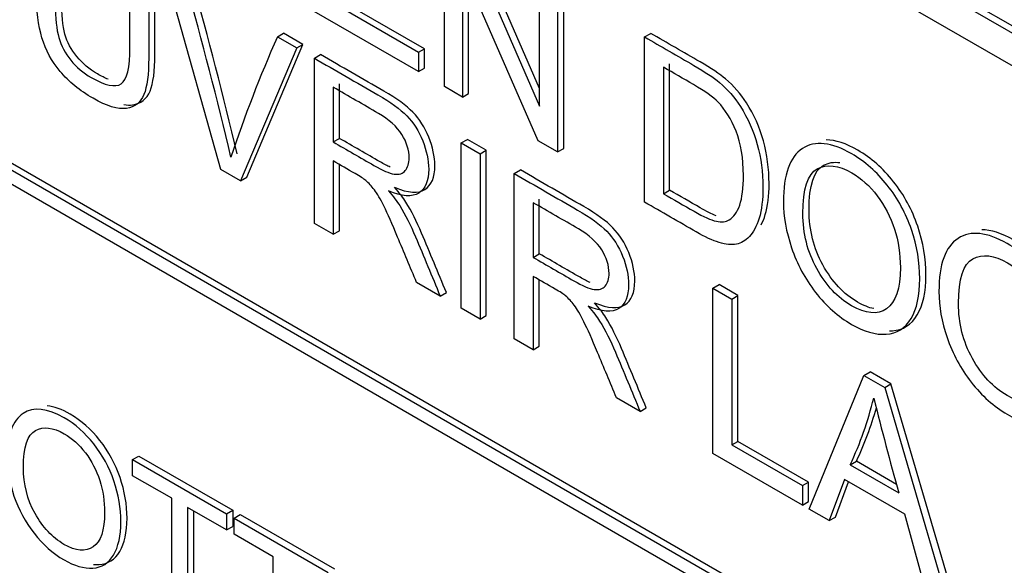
# Model space of a CAD drawing. Header units: inches. Extents: x 1 to 240, y -1 to 159.
# Tile 104 of 108: x 225.981 to 226.546, y 128.374 to 128.687. Entities that reach past the tile are written whole.
import ezdxf

# ---------------------------------------------------------------- set-up
doc = ezdxf.new("R2010")
doc.units = ezdxf.units.IN
doc.header["$MEASUREMENT"] = 0
doc.layers.add('Default', color=7, linetype='Continuous')
doc.layers.add('LAB20180', color=7, linetype='Continuous')

# ---------------------------------------------------------------- blocks, each defined once
blk = doc.blocks.new('SE1')
at = {"layer": 'LAB20180', "color": 7, "linetype": 'Continuous'}
for p, q in [((226.89396, 128.48149), (225.5688, 129.24658)), ((226.8975, 128.48353), (225.57233, 129.24862)), ((226.89396, 128.46271), (225.5688, 129.2278)), ((225.572, 128.83852), (226.89783, 128.07305)), ((225.56847, 128.83648), (226.89429, 128.07101)), ((226.89429, 128.06285), (225.56847, 128.82831)), ((226.2246, 128.64907), (226.2246, 128.74389)), ((226.23575, 128.73745), (226.27916, 128.63783)), ((226.27916, 128.64799), (226.23929, 128.7395)), ((226.09628, 128.6015), (226.06457, 128.7147)), ((226.27845, 128.61798), (226.23499, 128.71763)), ((226.23499, 128.71763), (226.23499, 128.64307)), ((226.23852, 128.64512), (226.23852, 128.70953)), ((226.27916, 128.63783), (226.27916, 128.71239)), ((226.29314, 128.61358), (226.29314, 128.7084)), ((226.28961, 128.70636), (226.28961, 128.61154)), ((226.15937, 128.69784), (226.20973, 128.66877)), ((226.21326, 128.67081), (226.16291, 128.69988)), ((226.20973, 128.65766), (226.1486, 128.69295)), ((226.12876, 128.67764), (226.13229, 128.67968)), ((226.14339, 128.67327), (226.13229, 128.67968)), ((226.33952, 128.67754), (226.34306, 128.67958)), ((226.12876, 128.67764), (226.13986, 128.67123)), ((226.33952, 128.58272), (226.33952, 128.67754)), ((226.13986, 128.67123), (226.10765, 128.59494)), ((226.11119, 128.59698), (226.14339, 128.67327)), ((226.13986, 128.67123), (226.14339, 128.67327)), ((226.20973, 128.66877), (226.21326, 128.67081)), ((226.20973, 128.66877), (226.20973, 128.65766)), ((226.21326, 128.6597), (226.21326, 128.67081)), ((226.14997, 128.66539), (226.15351, 128.66743)), ((226.14997, 128.5705), (226.14997, 128.66539)), ((226.35388, 128.58962), (226.35388, 128.66222)), ((226.20973, 128.65766), (226.21326, 128.6597)), ((226.35035, 128.66018), (226.35035, 128.58758)), ((226.1608, 128.64866), (226.1608, 128.61728)), ((226.16433, 128.61933), (226.16433, 128.6507)), ((226.23499, 128.64307), (226.2246, 128.64907)), ((226.23499, 128.64307), (226.23852, 128.64512)), ((226.1608, 128.61728), (226.16433, 128.61933)), ((226.23428, 128.61672), (226.23781, 128.61876)), ((226.24864, 128.61251), (226.23781, 128.61876)), ((226.28961, 128.61154), (226.27845, 128.61798)), ((226.23428, 128.52183), (226.23428, 128.61672)), ((226.23428, 128.61672), (226.2451, 128.61047)), ((226.2451, 128.61047), (226.24864, 128.61251)), ((226.24864, 128.51762), (226.24864, 128.61251)), ((226.28961, 128.61154), (226.29314, 128.61358)), ((226.1608, 128.60636), (226.1608, 128.56425)), ((226.2451, 128.61047), (226.2451, 128.51558)), ((226.10765, 128.59494), (226.09628, 128.6015)), ((226.16433, 128.5663), (226.16433, 128.60431)), ((226.26473, 128.59913), (226.26827, 128.60118)), ((226.10765, 128.59494), (226.11119, 128.59698)), ((226.26473, 128.50425), (226.26473, 128.59913)), ((226.35035, 128.58758), (226.35388, 128.58962)), ((226.27909, 128.55307), (226.27909, 128.58445)), ((226.27556, 128.5824), (226.27556, 128.55103)), ((226.1608, 128.56425), (226.14997, 128.5705)), ((226.1608, 128.56425), (226.16433, 128.5663)), ((226.27556, 128.55103), (226.27909, 128.55307)), ((226.27556, 128.54011), (226.27556, 128.498)), ((226.27909, 128.50004), (226.27909, 128.53806)), ((226.22219, 128.52881), (226.20863, 128.53663)), ((226.37872, 128.53332), (226.38226, 128.53536)), ((226.37872, 128.43843), (226.37872, 128.53332)), ((226.37872, 128.53332), (226.38955, 128.52707)), ((226.39308, 128.52911), (226.38226, 128.53536)), ((226.22219, 128.52881), (226.22573, 128.53085)), ((226.38955, 128.52707), (226.39308, 128.52911)), ((226.38955, 128.52707), (226.38955, 128.44336)), ((226.39308, 128.4454), (226.39308, 128.52911)), ((226.2451, 128.51558), (226.23428, 128.52183)), ((226.2451, 128.51558), (226.24864, 128.51762)), ((226.27556, 128.498), (226.26473, 128.50425)), ((226.27556, 128.498), (226.27909, 128.50004)), ((226.43405, 128.40649), (226.46538, 128.48329)), ((226.46538, 128.48329), (226.46892, 128.48533)), ((226.46538, 128.48329), (226.47735, 128.47638)), ((226.48089, 128.47842), (226.46892, 128.48533)), ((226.47735, 128.47638), (226.48089, 128.47842)), ((226.47735, 128.47638), (226.5107, 128.36223)), ((226.51424, 128.36428), (226.48089, 128.47842)), ((226.33695, 128.46255), (226.32339, 128.47038)), ((226.33695, 128.46255), (226.34049, 128.46459)), ((226.38955, 128.44336), (226.39308, 128.4454)), ((226.38955, 128.44336), (226.43006, 128.41997)), ((226.4336, 128.42201), (226.39308, 128.4454)), ((226.04563, 128.43492), (226.04917, 128.43696)), ((226.04917, 128.43696), (226.10312, 128.40581)), ((226.43006, 128.40879), (226.37872, 128.43843)), ((226.04563, 128.42566), (226.04563, 128.43492)), ((226.04563, 128.43492), (226.09959, 128.40377)), ((226.45756, 128.43193), (226.4611, 128.43397)), ((226.45756, 128.43193), (226.48539, 128.41586)), ((226.48408, 128.4207), (226.4611, 128.43397)), ((226.06813, 128.41268), (226.04563, 128.42566)), ((226.43006, 128.41997), (226.4336, 128.42201)), ((226.43006, 128.41997), (226.43006, 128.40879)), ((226.4336, 128.41084), (226.4336, 128.42201)), ((226.45428, 128.42354), (226.44548, 128.39989)), ((226.44901, 128.40193), (226.45657, 128.42222)), ((226.48889, 128.40355), (226.45428, 128.42354)), ((226.06813, 128.34296), (226.06813, 128.41268)), ((226.43006, 128.40879), (226.4336, 128.41084)), ((226.09959, 128.39451), (226.07709, 128.4075)), ((226.07709, 128.4075), (226.07709, 128.33778)), ((226.08063, 128.40546), (226.08063, 128.33982)), ((226.09959, 128.40377), (226.10312, 128.40581)), ((226.09959, 128.40377), (226.09959, 128.39451)), ((226.10312, 128.40581), (226.10312, 128.39655)), ((226.10391, 128.40127), (226.10745, 128.40331)), ((226.10745, 128.40331), (226.16145, 128.37213)), ((226.44548, 128.39989), (226.43405, 128.40649)), ((226.49829, 128.3694), (226.48889, 128.40355)), ((226.09959, 128.39451), (226.10312, 128.39655)), ((226.10391, 128.39201), (226.10391, 128.40127)), ((226.10391, 128.40127), (226.15791, 128.37009)), ((226.44548, 128.39989), (226.44901, 128.40193)), ((226.12641, 128.37903), (226.10391, 128.39201)), ((226.12641, 128.30931), (226.12641, 128.37903))]:
    blk.add_line(p, q, dxfattribs=at)
for centre, radius, start, end in [((223.86288, 128.08145), 2.30039, 13.24518, 15.80288), ((223.86641, 128.08349), 2.30039, 13.24518, 15.80288), ((226.83009, 128.36724), 0.76695, 156.12678, 161.66456), ((226.27305, 128.51821), 0.20368, 334.9386, 346.3817), ((228.5034, 128.97848), 2.09497, 194.03981, 195.57842), ((226.27659, 128.52025), 0.20368, 334.9386, 344.1699)]:
    blk.add_arc(centre, radius, start, end, dxfattribs=at)
for points, knots in [([(226.05489, 128.72028), (226.05489, 128.70202), (226.05489, 128.68375), (226.05489, 128.66549), (226.05489, 128.65595), (226.05396, 128.64891), (226.05211, 128.64443), (226.05023, 128.6399), (226.04691, 128.63727), (226.03718, 128.63581), (226.03078, 128.6378), (226.01526, 128.64677), (226.00897, 128.65191), (226.00405, 128.65778), (225.99917, 128.6636), (225.99574, 128.67009), (225.99361, 128.67713), (225.9915, 128.68408), (225.99049, 128.69263), (225.99049, 128.70267), (225.99049, 128.72094), (225.99049, 128.7392), (225.99049, 128.75747)], [0, 0, 0, 0, 0.229407, 0.229407, 0.229407, 0.325751, 0.325751, 0.325751, 0.415564, 0.415564, 0.505378, 0.505378, 0.592696, 0.592696, 0.592696, 0.669455, 0.669455, 0.669455, 0.770582, 0.770582, 0.770582, 1, 1, 1, 1]), ([(226.03157, 128.65331), (226.02971, 128.65406), (226.02768, 128.65507), (226.02546, 128.65632), (226.02081, 128.65894), (226.0169, 128.66232), (226.01365, 128.6663), (226.01043, 128.67024), (226.00811, 128.6746), (226.00682, 128.67921), (226.00551, 128.68388), (226.00485, 128.69032), (226.00485, 128.69859), (226.00485, 128.71681), (226.00485, 128.73503), (226.00485, 128.75326)], [0.475239, 0.475239, 0.475239, 0.475239, 0.5044666, 0.5044666, 0.5044666, 0.5749832, 0.5749832, 0.5749832, 0.6357104, 0.6357104, 0.6357104, 0.7277268, 0.7277268, 0.7277268, 1, 1, 1, 1]), ([(226.00131, 128.75122), (226.00131, 128.73299), (226.00131, 128.71477), (226.00131, 128.69655), (226.00131, 128.68828), (226.00197, 128.68184), (226.00328, 128.67716), (226.00458, 128.67256), (226.00689, 128.6682), (226.01012, 128.66425), (226.01337, 128.66028), (226.01728, 128.6569), (226.02193, 128.65428), (226.02996, 128.64975), (226.03565, 128.64838), (226.03904, 128.65065), (226.0424, 128.6529), (226.04412, 128.6599), (226.04412, 128.67183), (226.04412, 128.69005), (226.04412, 128.70828), (226.04412, 128.7265)], [0, 0, 0, 0, 0.272273, 0.272273, 0.272273, 0.36429, 0.36429, 0.36429, 0.425017, 0.425017, 0.425017, 0.495533, 0.495533, 0.495533, 0.601582, 0.601582, 0.601582, 0.727755, 0.727755, 0.727755, 1, 1, 1, 1]), ([(226.04057, 128.63869), (226.04239, 128.63839), (226.04406, 128.63835), (226.05045, 128.63931), (226.05376, 128.64195), (226.05564, 128.64647), (226.0575, 128.65095), (226.05843, 128.65799), (226.05843, 128.66753), (226.05843, 128.68579), (226.05843, 128.70406), (226.05843, 128.72232)], [0.5563766, 0.5563766, 0.5563766, 0.5563766, 0.5844357, 0.5844357, 0.6742491, 0.6742491, 0.6742491, 0.7705927, 0.7705927, 0.7705927, 1, 1, 1, 1]), ([(226.40646, 128.56974), (226.40732, 128.57141), (226.40809, 128.57335), (226.41025, 128.58025), (226.41096, 128.58628), (226.41096, 128.60193), (226.40987, 128.61008), (226.4056, 128.62567), (226.40232, 128.63291), (226.398, 128.63972), (226.39472, 128.64489), (226.39068, 128.64952), (226.38598, 128.65348), (226.38264, 128.65629), (226.37772, 128.65957), (226.37132, 128.66327), (226.3619, 128.66871), (226.35248, 128.67414), (226.34306, 128.67958)], [0.3857419, 0.3857419, 0.3857419, 0.3857419, 0.4240388, 0.4240388, 0.5061977, 0.5061977, 0.6027705, 0.6027705, 0.6993432, 0.6993432, 0.6993432, 0.7713364, 0.7713364, 0.7713364, 0.849655, 0.849655, 0.849655, 1, 1, 1, 1]), ([(226.33952, 128.67754), (226.34894, 128.6721), (226.35837, 128.66666), (226.36779, 128.66122), (226.37419, 128.65753), (226.37911, 128.65425), (226.38244, 128.65144), (226.38715, 128.64748), (226.39119, 128.64285), (226.39447, 128.63768), (226.39878, 128.63087), (226.40207, 128.62363), (226.40633, 128.60804), (226.40743, 128.59989), (226.40743, 128.58424), (226.40672, 128.57821), (226.40376, 128.5688), (226.4019, 128.56526), (226.39966, 128.56296), (226.39738, 128.56061), (226.39485, 128.55917), (226.39217, 128.55864), (226.38946, 128.55809), (226.38616, 128.55845), (226.3785, 128.56072), (226.37413, 128.56274), (226.36916, 128.56561), (226.35928, 128.57131), (226.3494, 128.57702), (226.33952, 128.58272)], [0, 0, 0, 0, 0.150345, 0.150345, 0.150345, 0.228664, 0.228664, 0.228664, 0.300657, 0.300657, 0.300657, 0.39723, 0.39723, 0.493802, 0.493802, 0.575961, 0.575961, 0.65812, 0.65812, 0.65812, 0.714757, 0.714757, 0.714757, 0.778567, 0.778567, 0.842377, 0.842377, 0.842377, 1, 1, 1, 1]), ([(226.14997, 128.66539), (226.16209, 128.65839), (226.17421, 128.6514), (226.18633, 128.6444), (226.19365, 128.64017), (226.19923, 128.63613), (226.203, 128.63225), (226.20682, 128.62832), (226.20989, 128.62353), (226.21213, 128.61795), (226.21441, 128.61226), (226.21558, 128.60687), (226.21558, 128.59494), (226.21366, 128.59036), (226.20612, 128.5855), (226.20032, 128.58588), (226.19245, 128.58922)], [0, 0, 0, 0, 0.318575, 0.318575, 0.318575, 0.466703, 0.466703, 0.466703, 0.574013, 0.574013, 0.574013, 0.693867, 0.693867, 0.846933, 0.846933, 1, 1, 1, 1]), ([(226.19599, 128.59126), (226.20386, 128.58792), (226.20966, 128.58754), (226.2172, 128.5924), (226.21911, 128.59698), (226.21911, 128.60891), (226.21795, 128.61431), (226.21567, 128.61999), (226.21343, 128.62558), (226.21036, 128.63036), (226.20654, 128.63429), (226.20277, 128.63817), (226.19719, 128.64221), (226.18986, 128.64644), (226.17774, 128.65344), (226.16563, 128.66043), (226.15351, 128.66743)], [0, 0, 0, 0, 0.153067, 0.153067, 0.306133, 0.306133, 0.425987, 0.425987, 0.425987, 0.533297, 0.533297, 0.533297, 0.681425, 0.681425, 0.681425, 1, 1, 1, 1]), ([(226.35035, 128.58758), (226.3562, 128.5842), (226.36205, 128.58083), (226.3679, 128.57745), (226.37331, 128.57432), (226.37758, 128.57243), (226.38069, 128.57177), (226.38377, 128.57111), (226.38621, 128.57142), (226.38802, 128.57252), (226.39058, 128.57409), (226.39261, 128.57682), (226.39409, 128.58102), (226.39556, 128.5852), (226.39622, 128.5909), (226.39622, 128.608), (226.39485, 128.61643), (226.39201, 128.62344), (226.38919, 128.63039), (226.38578, 128.63594), (226.38168, 128.64014), (226.37879, 128.6431), (226.37408, 128.64648), (226.36762, 128.65021), (226.36187, 128.65353), (226.35611, 128.65686), (226.35035, 128.66018)], [0, 0, 0, 0, 0.131508, 0.131508, 0.131508, 0.228357, 0.228357, 0.228357, 0.292742, 0.292742, 0.292742, 0.383654, 0.383654, 0.383654, 0.499024, 0.499024, 0.657911, 0.657911, 0.657911, 0.763984, 0.763984, 0.763984, 0.870531, 0.870531, 0.870531, 1, 1, 1, 1]), ([(226.1608, 128.61728), (226.16858, 128.61279), (226.17636, 128.6083), (226.18414, 128.60381), (226.18912, 128.60093), (226.193, 128.59926), (226.19579, 128.59885), (226.19861, 128.59844), (226.20076, 128.59907), (226.20218, 128.60084), (226.20362, 128.60263), (226.20437, 128.60501), (226.20437, 128.61258), (226.20295, 128.61713), (226.20016, 128.62158), (226.19731, 128.62612), (226.19289, 128.63013), (226.18677, 128.63367), (226.17811, 128.63867), (226.16945, 128.64366), (226.1608, 128.64866)], [0, 0, 0, 0, 0.228536, 0.228536, 0.228536, 0.344079, 0.344079, 0.344079, 0.424532, 0.424532, 0.424532, 0.498881, 0.498881, 0.606611, 0.606611, 0.606611, 0.74578, 0.74578, 0.74578, 1, 1, 1, 1]), ([(226.19352, 128.6028), (226.19178, 128.60359), (226.18983, 128.60461), (226.18768, 128.60585), (226.1799, 128.61034), (226.17211, 128.61483), (226.16433, 128.61933)], [0.7215027, 0.7215027, 0.7215027, 0.7215027, 0.7714644, 0.7714644, 0.7714644, 1, 1, 1, 1]), ([(226.41918, 128.58288), (226.41918, 128.5986), (226.42284, 128.60873), (226.43012, 128.6135), (226.43736, 128.61824), (226.44685, 128.61716), (226.46598, 128.60611), (226.47276, 128.60011), (226.47883, 128.59244), (226.48492, 128.58474), (226.48955, 128.57622), (226.49272, 128.56694), (226.49591, 128.55759), (226.49747, 128.54822), (226.49747, 128.52915), (226.49583, 128.52151), (226.49244, 128.5159), (226.48907, 128.5103), (226.48435, 128.50725), (226.47211, 128.50649), (226.46544, 128.50845), (226.45062, 128.517), (226.44373, 128.52312), (226.43159, 128.53872), (226.427, 128.54724), (226.42077, 128.56574), (226.41918, 128.57454), (226.41918, 128.58288)], [0, 0, 0, 0, 0.133447, 0.133447, 0.133447, 0.256218, 0.256218, 0.337096, 0.337096, 0.337096, 0.41739, 0.41739, 0.41739, 0.505072, 0.505072, 0.593922, 0.593922, 0.593922, 0.671214, 0.671214, 0.748505, 0.748505, 0.832337, 0.832337, 0.916168, 0.916168, 1, 1, 1, 1]), ([(226.48, 128.50886), (226.48059, 128.50886), (226.48118, 128.50887), (226.48789, 128.50929), (226.4926, 128.51234), (226.49598, 128.51794), (226.49937, 128.52356), (226.50101, 128.53119), (226.50101, 128.55026), (226.49945, 128.55964), (226.49625, 128.56898), (226.49308, 128.57826), (226.48846, 128.58678), (226.48237, 128.59448), (226.4763, 128.60215), (226.46952, 128.60815), (226.45517, 128.61644), (226.44911, 128.61843), (226.44381, 128.61845)], [0.3214148, 0.3214148, 0.3214148, 0.3214148, 0.3287862, 0.3287862, 0.4060777, 0.4060777, 0.4060777, 0.4949283, 0.4949283, 0.5826099, 0.5826099, 0.5826099, 0.662904, 0.662904, 0.662904, 0.7437817, 0.7437817, 0.8156453, 0.8156453, 0.8156453, 0.8156453]), ([(226.20863, 128.53663), (226.20501, 128.54532), (226.20138, 128.554), (226.19776, 128.56268), (226.19461, 128.57019), (226.19196, 128.57606), (226.18994, 128.58026), (226.18789, 128.5845), (226.186, 128.58764), (226.18441, 128.58976), (226.18279, 128.59193), (226.18113, 128.59367), (226.17944, 128.59516), (226.17826, 128.59619), (226.17621, 128.59746), (226.17337, 128.5991), (226.16918, 128.60152), (226.16499, 128.60394), (226.1608, 128.60636)], [0, 0, 0, 0, 0.307391, 0.307391, 0.307391, 0.515966, 0.515966, 0.515966, 0.634269, 0.634269, 0.634269, 0.717028, 0.717028, 0.717028, 0.809332, 0.809332, 0.809332, 1, 1, 1, 1]), ([(226.43393, 128.5782), (226.43393, 128.5924), (226.43669, 128.60094), (226.44218, 128.60386), (226.44504, 128.60538), (226.44819, 128.6059), (226.45163, 128.60544)], [0, 0, 0, 0, 0.1450824, 0.1450824, 0.1450824, 0.2028879, 0.2028879, 0.2028879, 0.2028879]), ([(226.31075, 128.52501), (226.31862, 128.52166), (226.32441, 128.52128), (226.33196, 128.52614), (226.33387, 128.53072), (226.33387, 128.54265), (226.33271, 128.54805), (226.33043, 128.55373), (226.32819, 128.55932), (226.32512, 128.5641), (226.3213, 128.56803), (226.31753, 128.57191), (226.31195, 128.57595), (226.30462, 128.58018), (226.2925, 128.58718), (226.28038, 128.59418), (226.26827, 128.60118)], [0, 0, 0, 0, 0.153067, 0.153067, 0.306133, 0.306133, 0.425987, 0.425987, 0.425987, 0.533297, 0.533297, 0.533297, 0.681425, 0.681425, 0.681425, 1, 1, 1, 1]), ([(226.43039, 128.57615), (226.43039, 128.56473), (226.43301, 128.55419), (226.43832, 128.54462), (226.44365, 128.53501), (226.45029, 128.52786), (226.46642, 128.51855), (226.47314, 128.51795), (226.47839, 128.52155), (226.48367, 128.52516), (226.48632, 128.533), (226.48632, 128.55289), (226.48517, 128.56025), (226.48069, 128.57432), (226.47741, 128.5807), (226.47303, 128.58638), (226.4687, 128.59201), (226.46385, 128.59642), (226.45078, 128.60396), (226.44417, 128.60475), (226.43865, 128.60182), (226.43315, 128.5989), (226.43039, 128.59036), (226.43039, 128.57615)], [0, 0, 0, 0, 0.129275, 0.129275, 0.129275, 0.243005, 0.243005, 0.359073, 0.359073, 0.359073, 0.493901, 0.493901, 0.579129, 0.579129, 0.664357, 0.664357, 0.664357, 0.743292, 0.743292, 0.854918, 0.854918, 0.854918, 1, 1, 1, 1]), ([(226.26473, 128.59913), (226.27685, 128.59214), (226.28897, 128.58514), (226.30109, 128.57814), (226.30841, 128.57391), (226.31399, 128.56987), (226.31776, 128.56599), (226.32158, 128.56206), (226.32465, 128.55728), (226.32689, 128.55169), (226.32917, 128.54601), (226.33034, 128.54061), (226.33034, 128.52868), (226.32842, 128.5241), (226.32088, 128.51924), (226.31508, 128.51962), (226.30721, 128.52297)], [0, 0, 0, 0, 0.318575, 0.318575, 0.318575, 0.466703, 0.466703, 0.466703, 0.574013, 0.574013, 0.574013, 0.693867, 0.693867, 0.846933, 0.846933, 1, 1, 1, 1]), ([(226.19245, 128.58922), (226.19529, 128.58594), (226.19748, 128.5831), (226.19896, 128.58073), (226.20223, 128.57549), (226.20519, 128.56949), (226.20798, 128.5629), (226.21278, 128.55154), (226.21746, 128.54017), (226.22219, 128.52881)], [0, 0, 0, 0, 0.159077, 0.159077, 0.159077, 0.452408, 0.452408, 0.452408, 1, 1, 1, 1]), ([(226.22573, 128.53085), (226.22099, 128.54221), (226.21631, 128.55358), (226.21151, 128.56494), (226.20873, 128.57154), (226.20576, 128.57753), (226.20249, 128.58277), (226.20102, 128.58514), (226.19883, 128.58798), (226.19599, 128.59126)], [0, 0, 0, 0, 0.547592, 0.547592, 0.547592, 0.840923, 0.840923, 0.840923, 1, 1, 1, 1]), ([(226.38057, 128.57494), (226.37801, 128.57593), (226.37497, 128.57745), (226.37143, 128.57949), (226.36558, 128.58287), (226.35973, 128.58625), (226.35388, 128.58962)], [0.8052361, 0.8052361, 0.8052361, 0.8052361, 0.8684923, 0.8684923, 0.8684923, 1, 1, 1, 1]), ([(226.27556, 128.55103), (226.28334, 128.54654), (226.29112, 128.54204), (226.2989, 128.53755), (226.30388, 128.53468), (226.30776, 128.533), (226.31055, 128.53259), (226.31336, 128.53218), (226.31552, 128.53282), (226.31694, 128.53458), (226.31838, 128.53637), (226.31913, 128.53875), (226.31913, 128.54633), (226.31771, 128.55087), (226.31492, 128.55532), (226.31207, 128.55986), (226.30765, 128.56388), (226.30152, 128.56741), (226.29287, 128.57241), (226.28421, 128.57741), (226.27556, 128.5824)], [0, 0, 0, 0, 0.228536, 0.228536, 0.228536, 0.344079, 0.344079, 0.344079, 0.424532, 0.424532, 0.424532, 0.498881, 0.498881, 0.606611, 0.606611, 0.606611, 0.74578, 0.74578, 0.74578, 1, 1, 1, 1]), ([(226.47107, 128.52159), (226.46822, 128.52214), (226.46513, 128.52337), (226.45383, 128.5299), (226.44718, 128.53705), (226.44185, 128.54666), (226.43655, 128.55623), (226.43393, 128.56677), (226.43393, 128.5782)], [0.7096205, 0.7096205, 0.7096205, 0.7096205, 0.7569947, 0.7569947, 0.8707253, 0.8707253, 0.8707253, 1, 1, 1, 1]), ([(226.50846, 128.53133), (226.50846, 128.54705), (226.51213, 128.55718), (226.51945, 128.56192), (226.5267, 128.5666), (226.53613, 128.56561), (226.55526, 128.55456), (226.56204, 128.54857), (226.56811, 128.5409), (226.5742, 128.5332), (226.57883, 128.52467), (226.582, 128.51539), (226.5852, 128.50602), (226.58681, 128.49664), (226.58681, 128.47758), (226.58511, 128.46997), (226.58178, 128.46432), (226.57843, 128.45865), (226.57369, 128.45567), (226.56751, 128.45532), (226.56137, 128.45498), (226.55477, 128.45687), (226.53995, 128.46542), (226.53307, 128.47155), (226.52093, 128.48714), (226.51634, 128.49566), (226.51316, 128.50494), (226.51, 128.51419), (226.50846, 128.523), (226.50846, 128.53133)], [0, 0, 0, 0, 0.133552, 0.133552, 0.133552, 0.256182, 0.256182, 0.336966, 0.336966, 0.336966, 0.417259, 0.417259, 0.417259, 0.50495, 0.50495, 0.593811, 0.593811, 0.593811, 0.674596, 0.674596, 0.674596, 0.751479, 0.751479, 0.834867, 0.834867, 0.918256, 0.918256, 0.918256, 1, 1, 1, 1]), ([(226.56941, 128.45732), (226.56996, 128.45732), (226.5705, 128.45733), (226.57105, 128.45736), (226.57722, 128.45771), (226.58197, 128.46069), (226.58532, 128.46636), (226.58865, 128.47201), (226.59035, 128.47962), (226.59035, 128.49868), (226.58874, 128.50806), (226.58553, 128.51743), (226.58236, 128.52671), (226.57774, 128.53524), (226.57165, 128.54294), (226.56558, 128.55061), (226.5588, 128.55661), (226.54441, 128.56491), (226.53835, 128.56687), (226.53303, 128.56686)], [0.318629, 0.318629, 0.318629, 0.318629, 0.3254036, 0.3254036, 0.3254036, 0.4061893, 0.4061893, 0.4061893, 0.4950497, 0.4950497, 0.5827409, 0.5827409, 0.5827409, 0.6630337, 0.6630337, 0.6630337, 0.7438182, 0.7438182, 0.8160007, 0.8160007, 0.8160007, 0.8160007]), ([(226.30828, 128.53654), (226.30653, 128.53733), (226.30459, 128.53835), (226.30244, 128.53959), (226.29465, 128.54408), (226.28687, 128.54858), (226.27909, 128.55307)], [0.7215027, 0.7215027, 0.7215027, 0.7215027, 0.7714644, 0.7714644, 0.7714644, 1, 1, 1, 1]), ([(226.51967, 128.52461), (226.51967, 128.51318), (226.52235, 128.50261), (226.52765, 128.49304), (226.53298, 128.48343), (226.53957, 128.47631), (226.5557, 128.467), (226.56243, 128.4664), (226.56773, 128.46997), (226.57301, 128.47352), (226.5756, 128.48146), (226.5756, 128.50134), (226.57451, 128.50867), (226.57221, 128.51574), (226.56993, 128.52278), (226.56669, 128.52915), (226.56237, 128.5348), (226.55801, 128.54051), (226.55313, 128.54487), (226.54006, 128.55242), (226.5335, 128.55318), (226.52798, 128.55024), (226.52249, 128.54732), (226.51967, 128.53881), (226.51967, 128.52461)], [0, 0, 0, 0, 0.129378, 0.129378, 0.129378, 0.243105, 0.243105, 0.359168, 0.359168, 0.359168, 0.497718, 0.497718, 0.585299, 0.585299, 0.585299, 0.664203, 0.664203, 0.664203, 0.742363, 0.742363, 0.854817, 0.854817, 0.854817, 1, 1, 1, 1]), ([(226.32339, 128.47038), (226.31977, 128.47906), (226.31614, 128.48774), (226.31251, 128.49642), (226.30937, 128.50394), (226.30672, 128.5098), (226.3047, 128.514), (226.30265, 128.51824), (226.30076, 128.52139), (226.29917, 128.5235), (226.29755, 128.52567), (226.29589, 128.52742), (226.2942, 128.5289), (226.29302, 128.52993), (226.29097, 128.53121), (226.28813, 128.53285), (226.28394, 128.53527), (226.27975, 128.53769), (226.27556, 128.54011)], [0, 0, 0, 0, 0.307391, 0.307391, 0.307391, 0.515966, 0.515966, 0.515966, 0.634269, 0.634269, 0.634269, 0.717028, 0.717028, 0.717028, 0.809332, 0.809332, 0.809332, 1, 1, 1, 1]), ([(226.30721, 128.52297), (226.31005, 128.51968), (226.31224, 128.51684), (226.31372, 128.51448), (226.31698, 128.50923), (226.31995, 128.50324), (226.32274, 128.49664), (226.32754, 128.48529), (226.33221, 128.47391), (226.33695, 128.46255)], [0, 0, 0, 0, 0.159077, 0.159077, 0.159077, 0.452408, 0.452408, 0.452408, 1, 1, 1, 1]), ([(226.34049, 128.46459), (226.33575, 128.47596), (226.33107, 128.48733), (226.32627, 128.49868), (226.32349, 128.50528), (226.32052, 128.51128), (226.31725, 128.51652), (226.31578, 128.51888), (226.31359, 128.52173), (226.31075, 128.52501)], [0, 0, 0, 0, 0.547592, 0.547592, 0.547592, 0.840923, 0.840923, 0.840923, 1, 1, 1, 1]), ([(225.97369, 128.43592), (225.97369, 128.44901), (225.9767, 128.45747), (225.9828, 128.46141), (225.98883, 128.46531), (225.99673, 128.46446), (226.01262, 128.45529), (226.01831, 128.45027), (226.02332, 128.44391), (226.02842, 128.43743), (226.03225, 128.43039), (226.03489, 128.42267), (226.03755, 128.41486), (226.03889, 128.40705), (226.03889, 128.39117), (226.03748, 128.38484), (226.03193, 128.37543), (226.02797, 128.37293), (226.02282, 128.37264), (226.01771, 128.37235), (226.01221, 128.37393), (225.99987, 128.38105), (225.99414, 128.38615), (225.98403, 128.39914), (225.9802, 128.40624), (225.97756, 128.41396), (225.97493, 128.42167), (225.97369, 128.42898), (225.97369, 128.43592)], [0, 0, 0, 0, 0.133501, 0.133501, 0.133501, 0.256494, 0.256494, 0.336935, 0.336935, 0.336935, 0.41723, 0.41723, 0.41723, 0.502263, 0.502263, 0.588431, 0.588431, 0.674599, 0.674599, 0.674599, 0.751492, 0.751492, 0.834891, 0.834891, 0.918291, 0.918291, 0.918291, 1, 1, 1, 1]), ([(226.02313, 128.37474), (226.02422, 128.37464), (226.0253, 128.37462), (226.02636, 128.37468), (226.0315, 128.37497), (226.03546, 128.37747), (226.04102, 128.38688), (226.04243, 128.39321), (226.04243, 128.40909), (226.04109, 128.4169), (226.03842, 128.42471), (226.03578, 128.43244), (226.03195, 128.43948), (226.02686, 128.44595), (226.02185, 128.45231), (226.01616, 128.45733), (226.005, 128.46377), (226.00057, 128.46538), (225.9966, 128.46577)], [0.3094471, 0.3094471, 0.3094471, 0.3094471, 0.3254014, 0.3254014, 0.3254014, 0.411569, 0.411569, 0.4977366, 0.4977366, 0.5827704, 0.5827704, 0.5827704, 0.6630647, 0.6630647, 0.6630647, 0.7435058, 0.7435058, 0.8058599, 0.8058599, 0.8058599, 0.8058599]), ([(225.98298, 128.43034), (225.98298, 128.42083), (225.98521, 128.41202), (225.98963, 128.40405), (225.99407, 128.39605), (225.99955, 128.39012), (226.01303, 128.38234), (226.01859, 128.38187), (226.023, 128.38484), (226.0274, 128.38779), (226.02956, 128.39441), (226.02956, 128.41097), (226.02865, 128.41707), (226.02674, 128.42296), (226.02483, 128.42882), (226.02214, 128.43413), (226.01854, 128.43883), (226.01491, 128.44358), (226.01085, 128.44722), (225.99996, 128.4535), (225.9945, 128.45413), (225.9899, 128.45169), (225.98533, 128.44926), (225.98298, 128.44217), (225.98298, 128.43034)], [0, 0, 0, 0, 0.129375, 0.129375, 0.129375, 0.243501, 0.243501, 0.35918, 0.35918, 0.35918, 0.497727, 0.497727, 0.585306, 0.585306, 0.585306, 0.664209, 0.664209, 0.664209, 0.742367, 0.742367, 0.854819, 0.854819, 0.854819, 1, 1, 1, 1]), ([(225.94988, 128.38094), (225.95249, 128.38019), (225.95528, 128.37897), (225.9633, 128.37434), (225.96776, 128.37082), (225.9755, 128.36257), (225.97846, 128.35807), (225.98051, 128.35326), (225.98259, 128.34837), (225.98369, 128.34364), (225.98388, 128.33891)], [0.7620225, 0.7620225, 0.7620225, 0.7620225, 0.8016644, 0.8016644, 0.869366, 0.869366, 0.9370675, 0.9370675, 0.9370675, 1, 1, 1, 1])]:
    blk.add_open_spline(points, degree=3, knots=knots, dxfattribs=at)

msp = doc.modelspace()

# ---------------------------------------------------------------- block references
at = {"layer": 'Default'}
msp.add_blockref('SE1', (0, 0), dxfattribs=at)

doc.saveas('drawing.dxf')
